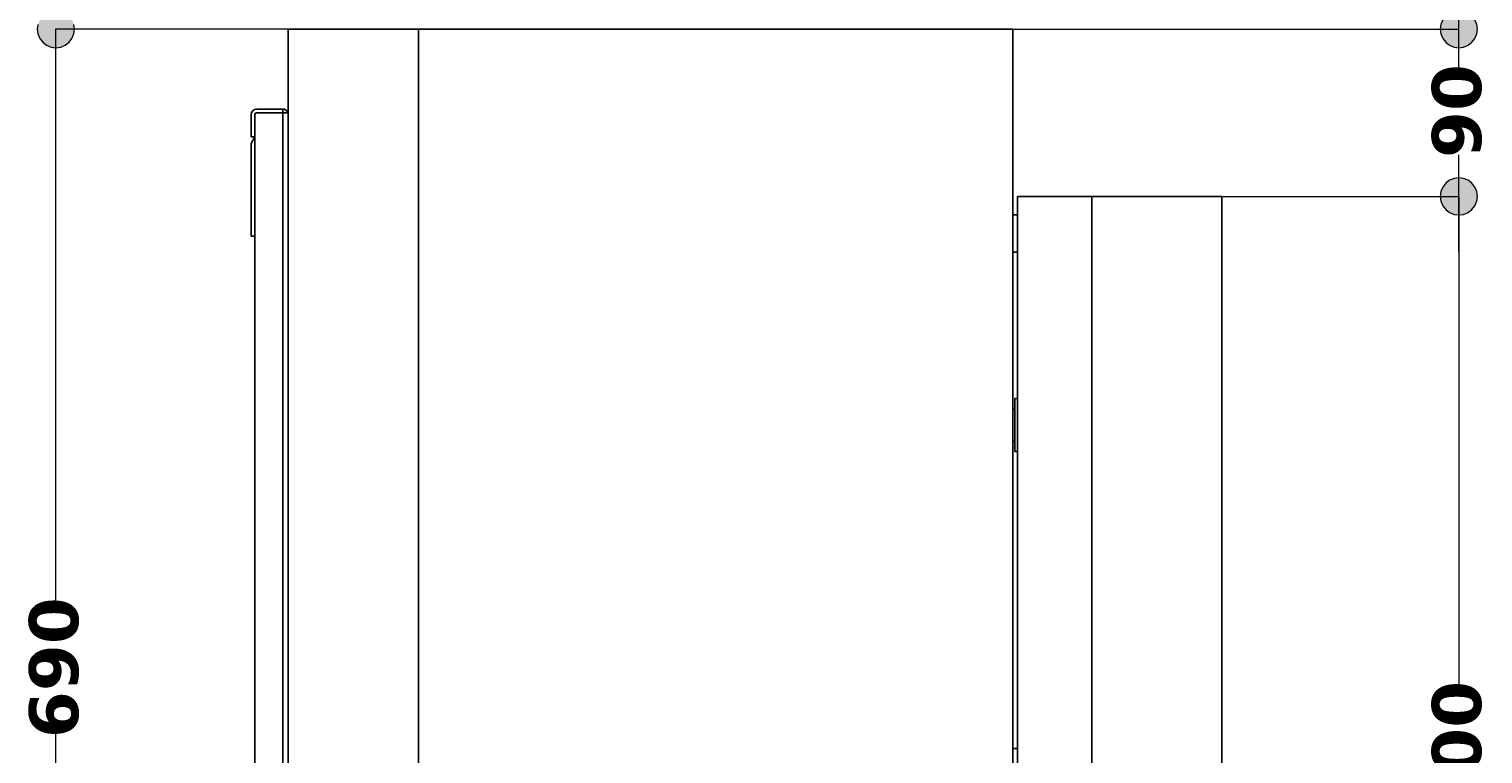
# Model space of a CAD drawing. Header units: millimetres. Extents: x 10 to 196, y -4 to 297.
# Tile 9 of 10: x 112 to 190, y 188 to 227. Entities that reach past the tile are written whole.
import ezdxf

# ---------------------------------------------------------------- set-up
doc = ezdxf.new("R2010")
doc.units = ezdxf.units.MM
doc.header["$MEASUREMENT"] = 0
doc.layers.add('Quote', color=7, linetype='Continuous', lineweight=0)

# ---------------------------------------------------------------- blocks, each defined once
blk = doc.blocks.new('Block_1')
at = {"layer": 'Quote'}
h = blk.add_hatch(color=7, dxfattribs=at)
h.dxf.hatch_style = 2
h.paths.add_polyline_path([(113.14, 227.685), (112.882, 227.651), (112.64, 227.551), (112.434, 227.391), (112.274, 227.185), (112.174, 226.943), (112.14, 226.685), (112.174, 226.427), (112.274, 226.185), (112.434, 225.979), (112.64, 225.819), (112.882, 225.719), (113.14, 225.685), (113.398, 225.719), (113.64, 225.819), (113.846, 225.979), (114.006, 226.185), (114.106, 226.427), (114.14, 226.685), (114.106, 226.943), (114.006, 227.185), (113.846, 227.391), (113.64, 227.551), (113.398, 227.651), (113.14, 227.685)])
at = {"layer": 'Quote', "color": 7, "lineweight": 9}
for p, q in [((125.641, 226.685), (113.122, 226.685)), ((113.14, 195.647), (113.14, 226.685)), ((113.14, 157.685), (113.14, 188.749))]:
    blk.add_line(p, q, dxfattribs=at)
at = {"layer": 'Quote'}
blk.add_lwpolyline([(112.174, 226.943), (112.14, 226.685), (112.174, 226.427), (112.274, 226.185), (112.434, 225.979), (112.64, 225.819), (112.882, 225.719), (113.14, 225.685), (113.398, 225.719), (113.64, 225.819), (113.846, 225.979), (114.006, 226.185), (114.106, 226.427), (114.14, 226.685), (114.106, 226.943)], dxfattribs=at)
at = {"layer": 'Quote', "insert": (114.39, 188.535), "char_height": 0.2, "attachment_point": 7, "rotation": 90}
blk.add_mtext('\\C7;\\FVerdana Bold|b1|i0|c1;\\H2.647527;\\W1.000000;690', dxfattribs=at)
blk = doc.blocks.new('Block_3')
at = {"layer": 'Quote'}
h = blk.add_hatch(color=7, dxfattribs=at)
h.dxf.hatch_style = 2
h.paths.add_polyline_path([(188.649, 225.685), (188.907, 225.719), (189.149, 225.819), (189.355, 225.979), (189.515, 226.185), (189.615, 226.427), (189.649, 226.685), (189.615, 226.943), (189.515, 227.185), (189.355, 227.391), (189.149, 227.551), (188.907, 227.651), (188.649, 227.685), (188.391, 227.651), (188.149, 227.551), (187.943, 227.391), (187.783, 227.185), (187.683, 226.943), (187.649, 226.685), (187.683, 226.427), (187.783, 226.185), (187.943, 225.979), (188.149, 225.819), (188.391, 225.719), (188.649, 225.685)])
h = blk.add_hatch(color=7, dxfattribs=at)
h.dxf.hatch_style = 2
h.paths.add_polyline_path([(188.649, 218.685), (188.391, 218.651), (188.149, 218.551), (187.943, 218.391), (187.783, 218.185), (187.683, 217.943), (187.649, 217.685), (187.683, 217.427), (187.783, 217.185), (187.943, 216.979), (188.149, 216.819), (188.391, 216.719), (188.649, 216.685), (188.907, 216.719), (189.149, 216.819), (189.355, 216.979), (189.515, 217.185), (189.615, 217.427), (189.649, 217.685), (189.615, 217.943), (189.515, 218.185), (189.355, 218.391), (189.149, 218.551), (188.907, 218.651), (188.649, 218.685)])
at = {"layer": 'Quote', "color": 7, "lineweight": 9}
for p, q in [((188.649, 224.431), (188.649, 229.685)), ((164.654, 226.685), (188.667, 226.685)), ((188.649, 214.685), (188.649, 219.925)), ((175.904, 217.685), (188.667, 217.685))]:
    blk.add_line(p, q, dxfattribs=at)
at = {"layer": 'Quote'}
for points in [[(188.649, 225.685), (188.907, 225.719), (189.149, 225.819), (189.355, 225.979), (189.515, 226.185), (189.615, 226.427), (189.649, 226.685), (189.615, 226.943), (189.515, 227.185), (189.355, 227.391), (189.149, 227.551), (188.907, 227.651), (188.649, 227.685), (188.391, 227.651), (188.149, 227.551), (187.943, 227.391), (187.783, 227.185), (187.683, 226.943), (187.649, 226.685), (187.683, 226.427), (187.783, 226.185), (187.943, 225.979), (188.149, 225.819), (188.391, 225.719), (188.649, 225.685)], [(188.649, 218.685), (188.391, 218.651), (188.149, 218.551), (187.943, 218.391), (187.783, 218.185), (187.683, 217.943), (187.649, 217.685), (187.683, 217.427), (187.783, 217.185), (187.943, 216.979), (188.149, 216.819), (188.391, 216.719), (188.649, 216.685), (188.907, 216.719), (189.149, 216.819), (189.355, 216.979), (189.515, 217.185), (189.615, 217.427), (189.649, 217.685), (189.615, 217.943), (189.515, 218.185), (189.355, 218.391), (189.149, 218.551), (188.907, 218.651), (188.649, 218.685)]]:
    blk.add_lwpolyline(points, dxfattribs=at)
at = {"layer": 'Quote', "insert": (189.899, 219.751), "char_height": 0.2, "attachment_point": 7, "rotation": 90}
blk.add_mtext('\\C7;\\FVerdana Bold|b1|i0|c1;\\H2.647527;\\W1.000000;90', dxfattribs=at)
blk = doc.blocks.new('Block_4')
at = {"layer": 'Quote'}
h = blk.add_hatch(color=7, dxfattribs=at)
h.dxf.hatch_style = 2
h.paths.add_polyline_path([(188.649, 218.685), (188.391, 218.651), (188.149, 218.551), (187.943, 218.391), (187.783, 218.185), (187.683, 217.943), (187.649, 217.685), (187.683, 217.427), (187.783, 217.185), (187.943, 216.979), (188.149, 216.819), (188.391, 216.719), (188.649, 216.685), (188.907, 216.719), (189.149, 216.819), (189.355, 216.979), (189.515, 217.185), (189.615, 217.427), (189.649, 217.685), (189.615, 217.943), (189.515, 218.185), (189.355, 218.391), (189.149, 218.551), (188.907, 218.651), (188.649, 218.685)])
at = {"layer": 'Quote', "color": 7, "lineweight": 9}
for p, q in [((175.904, 217.685), (188.667, 217.685)), ((188.649, 217.685), (188.649, 191.147))]:
    blk.add_line(p, q, dxfattribs=at)
at = {"layer": 'Quote'}
blk.add_lwpolyline([(188.649, 218.685), (188.391, 218.651), (188.149, 218.551), (187.943, 218.391), (187.783, 218.185), (187.683, 217.943), (187.649, 217.685), (187.683, 217.427), (187.783, 217.185), (187.943, 216.979), (188.149, 216.819), (188.391, 216.719), (188.649, 216.685), (188.907, 216.719), (189.149, 216.819), (189.355, 216.979), (189.515, 217.185), (189.615, 217.427), (189.649, 217.685), (189.615, 217.943), (189.515, 218.185), (189.355, 218.391), (189.149, 218.551), (188.907, 218.651), (188.649, 218.685)], dxfattribs=at)
at = {"layer": 'Quote', "insert": (189.899, 184.035), "char_height": 0.2, "attachment_point": 7, "rotation": 90}
blk.add_mtext('\\C7;\\FVerdana Bold|b1|i0|c1;\\H2.647527;\\W1.000000;600', dxfattribs=at)
blk = doc.blocks.new('Block_0')
at = {"layer": 'Quote', "color": 7, "lineweight": 25}
for p, q in [((125.648, 226.685), (132.648, 226.685)), ((125.648, 157.685), (125.648, 226.685)), ((132.648, 226.685), (164.648, 226.685)), ((164.648, 226.685), (164.648, 157.685)), ((123.948, 222.385), (125.348, 222.385)), ((125.348, 222.185), (125.348, 222.385)), ((123.648, 220.885), (123.648, 222.085)), ((123.848, 162.285), (123.848, 222.085)), ((123.848, 222.085), (123.848, 220.885)), ((125.348, 222.185), (123.948, 222.185)), ((125.348, 222.185), (125.648, 222.185)), ((125.348, 162.185), (125.348, 222.185)), ((123.848, 220.885), (123.648, 220.885)), ((123.648, 220.538), (123.848, 220.885)), ((123.648, 215.538), (123.648, 220.538)), ((164.898, 217.685), (168.898, 217.685)), ((164.898, 217.685), (164.898, 157.685)), ((168.898, 217.685), (175.898, 217.685)), ((175.898, 217.685), (175.898, 157.685)), ((164.648, 216.685), (164.898, 216.685)), ((123.848, 215.538), (123.648, 215.538)), ((164.648, 214.685), (164.898, 214.685)), ((164.753, 206.815), (164.898, 206.815)), ((164.753, 203.955), (164.753, 206.815)), ((164.648, 206.26), (164.753, 206.26)), ((164.753, 204.51), (164.648, 204.51)), ((164.753, 203.955), (164.898, 203.955)), ((164.648, 187.985), (164.898, 187.985))]:
    blk.add_line(p, q, dxfattribs=at)
at = {"layer": 'Quote', "color": 251, "lineweight": 25}
for p, q in [((132.648, 226.685), (132.648, 157.685)), ((168.898, 157.685), (168.898, 217.685))]:
    blk.add_line(p, q, dxfattribs=at)
at = {"layer": 'Quote', "color": 7, "lineweight": 25}
for points in [[(123.948, 222.385), (123.782, 222.385), (123.648, 222.25), (123.648, 222.085)], [(125.63, 222.185), (125.588, 222.304), (125.475, 222.385), (125.348, 222.385)], [(123.948, 222.185), (123.892, 222.185), (123.848, 222.14), (123.848, 222.085)]]:
    blk.add_open_spline(points, degree=3, dxfattribs=at)
at = {"layer": 'Quote'}
for name in ['Block_3', 'Block_1', 'Block_4']:
    blk.add_blockref(name, (0, 0), dxfattribs=at)

msp = doc.modelspace()

# ---------------------------------------------------------------- block references
at = {"layer": 'Quote'}
msp.add_blockref('Block_0', (0, 0), dxfattribs=at)

doc.saveas('drawing.dxf')
